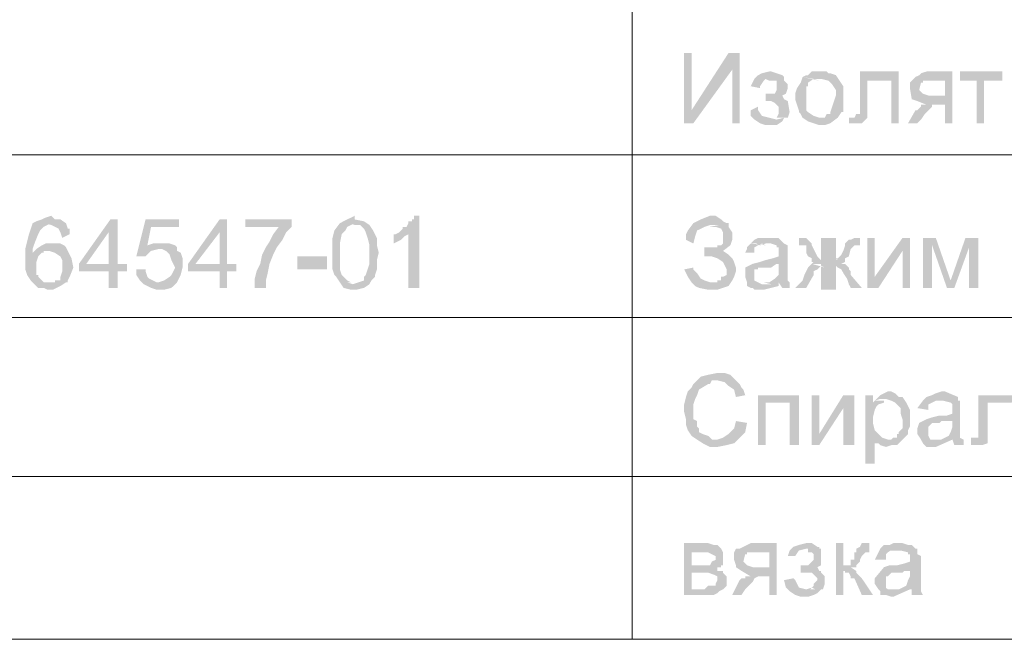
# Model space of a CAD drawing. Extents: x 4085 to 16488, y -65 to 12615.
# Tile 215 of 229: x 15859 to 15906, y 11621 to 11651. Entities that reach past the tile are written whole.
import ezdxf

# ---------------------------------------------------------------- set-up
doc = ezdxf.new("R2010")
doc.units = 0
doc.header["$MEASUREMENT"] = 0
doc.linetypes.add('CONTI', pattern=[0])
doc.layers.get('0').update_dxf_attribs({"color": 250, "linetype": 'CONTI'})

msp = doc.modelspace()

# ---------------------------------------------------------------- hatches: boundary and pattern name
at = {"linetype": 'ByBlock', "lineweight": 15, "transparency": 33554676}
for points in [[(15891.024, 11649.313), (15890.669, 11649.313), (15890.669, 11645.948), (15891.024, 11646.568)], [(15893.326, 11649.313), (15892.795, 11649.313), (15891.024, 11646.568), (15890.669, 11645.948), (15891.112, 11645.948), (15892.972, 11648.516)], [(15893.326, 11649.313), (15892.972, 11648.516), (15892.972, 11645.948), (15893.326, 11645.948)], [(15894.743, 11648.427), (15894.389, 11648.339), (15894.212, 11648.25), (15894.035, 11648.073), (15893.858, 11647.719), (15894.3, 11647.63), (15894.3, 11647.719), (15894.477, 11647.985), (15894.566, 11648.073), (15894.743, 11647.985), (15895.452, 11648.162), (15895.363, 11648.25), (15894.832, 11648.427)], [(15895.452, 11648.162), (15894.743, 11647.985), (15895.009, 11647.985), (15895.097, 11647.985), (15895.097, 11647.896), (15895.097, 11647.719), (15895.097, 11647.63), (15895.097, 11647.542), (15895.009, 11647.365), (15894.832, 11647.365), (15894.566, 11647.365), (15894.566, 11647.01), (15895.452, 11647.099), (15895.363, 11647.276), (15895.54, 11647.365), (15895.629, 11647.63), (15895.629, 11647.807), (15895.452, 11647.985)], [(15896.337, 11648.162), (15896.249, 11647.896), (15896.072, 11647.63), (15895.983, 11647.365), (15895.983, 11647.099), (15896.072, 11646.833), (15896.16, 11646.568), (15896.16, 11646.479), (15896.249, 11646.39), (15896.337, 11646.213), (15897.134, 11646.213), (15896.869, 11646.302), (15896.603, 11646.479), (15896.514, 11646.568), (15896.514, 11646.745), (15896.514, 11646.833), (15896.514, 11647.365), (15896.514, 11647.542), (15896.514, 11647.63), (15896.514, 11647.719), (15896.603, 11647.719), (15896.603, 11647.896), (15896.869, 11648.073), (15897.134, 11647.985)], [(15897.134, 11648.427), (15897.046, 11648.427), (15896.957, 11648.427), (15896.78, 11648.427), (15896.603, 11648.25), (15896.514, 11648.25), (15896.337, 11648.162), (15896.869, 11648.073), (15897.223, 11648.073), (15897.577, 11647.985), (15897.754, 11647.807), (15897.931, 11647.542), (15897.931, 11647.276), (15897.843, 11647.01), (15897.754, 11646.745), (15897.666, 11646.479), (15897.666, 11646.39), (15897.489, 11646.39), (15897.4, 11646.213), (15897.134, 11646.213), (15896.337, 11646.213), (15896.603, 11646.036), (15896.869, 11645.948), (15897.134, 11645.859), (15897.4, 11645.859), (15897.666, 11645.948), (15898.02, 11646.213), (15898.197, 11646.479), (15898.286, 11646.479), (15898.286, 11647.099), (15898.286, 11647.365), (15898.286, 11647.719), (15897.931, 11648.25), (15897.666, 11648.339), (15897.577, 11648.339), (15897.489, 11648.427), (15897.223, 11648.427)], [(15900.942, 11648.427), (15899.083, 11648.427), (15899.083, 11648.162), (15899.083, 11647.896), (15899.083, 11647.63), (15899.083, 11647.365), (15899.083, 11647.099), (15899.083, 11646.833), (15899.083, 11646.568), (15899.083, 11646.39), (15898.905, 11646.39), (15898.817, 11646.213), (15898.551, 11646.213), (15898.551, 11645.948), (15898.817, 11645.948), (15898.994, 11645.948), (15899.171, 11645.948), (15899.348, 11646.125), (15899.437, 11646.213), (15899.437, 11646.39), (15899.437, 11646.745), (15899.437, 11647.187), (15899.437, 11647.63), (15899.437, 11647.985), (15900.588, 11647.985)], [(15900.942, 11648.427), (15900.588, 11647.985), (15900.588, 11645.948), (15900.942, 11645.948)], [(15901.562, 11647.985), (15901.474, 11647.896), (15901.474, 11647.807), (15901.474, 11647.63), (15901.562, 11647.099), (15902.625, 11647.276), (15902.359, 11647.276), (15902.094, 11647.365), (15901.917, 11647.542), (15902.005, 11647.896), (15902.094, 11647.896), (15902.094, 11647.985), (15902.271, 11647.985), (15903.156, 11647.985)], [(15903.511, 11648.427), (15902.271, 11648.427), (15902.005, 11648.339), (15901.917, 11648.25), (15901.739, 11648.162), (15901.562, 11647.985), (15903.156, 11647.985), (15903.156, 11647.276), (15902.625, 11647.276), (15901.562, 11647.099), (15901.828, 11647.01), (15902.271, 11646.833), (15902.094, 11646.833), (15903.156, 11646.833), (15903.156, 11645.948), (15903.511, 11645.948)], [(15905.902, 11648.427), (15903.865, 11648.427), (15903.865, 11647.985), (15904.662, 11647.985), (15904.662, 11645.948), (15905.016, 11645.948), (15905.016, 11647.985), (15905.902, 11647.985)], [(15895.452, 11647.099), (15894.566, 11647.01), (15894.832, 11647.01), (15895.009, 11646.922), (15895.186, 11646.745), (15895.186, 11646.568), (15895.186, 11646.479), (15895.186, 11646.39), (15895.097, 11646.213), (15895.009, 11646.213), (15894.832, 11646.213), (15895.097, 11646.213), (15895.363, 11646.213), (15895.54, 11646.213), (15895.629, 11646.213), (15895.717, 11646.479), (15895.629, 11647.01)], [(15894.212, 11646.745), (15893.858, 11646.568), (15893.858, 11646.302), (15894.035, 11646.125), (15894.3, 11645.948), (15894.566, 11645.859), (15894.832, 11645.859), (15895.097, 11645.859), (15895.363, 11646.036), (15895.452, 11646.213), (15895.097, 11646.125), (15894.743, 11646.213), (15894.389, 11646.302), (15894.212, 11646.568)], [(15902.094, 11646.833), (15902.005, 11646.833), (15902.005, 11646.745), (15901.828, 11646.568), (15901.739, 11646.568), (15901.385, 11645.948), (15901.828, 11645.948), (15902.005, 11646.125), (15902.182, 11646.39), (15902.359, 11646.568), (15902.536, 11646.745), (15902.536, 11646.833), (15902.625, 11646.833), (15902.714, 11646.833), (15903.156, 11646.833)], [(15860.382, 11641.52), (15860.116, 11641.431), (15859.939, 11641.343), (15859.673, 11641.254), (15859.496, 11641.165), (15860.028, 11641.165), (15860.382, 11641.077), (15860.736, 11640.9), (15860.825, 11640.723), (15860.913, 11640.457), (15861.267, 11640.634), (15861.267, 11640.811), (15861.267, 11640.9), (15861.179, 11640.9), (15861.09, 11641.165), (15860.825, 11641.343), (15860.559, 11641.343)], [(15874.906, 11641.52), (15874.729, 11641.431), (15874.551, 11641.343), (15874.374, 11641.254), (15874.197, 11641.165), (15874.64, 11641.165), (15874.906, 11641.077), (15875.171, 11641.077), (15875.349, 11640.9), (15875.437, 11640.723), (15875.526, 11640.457), (15875.614, 11640.103), (15875.614, 11639.748), (15875.614, 11639.483), (15875.614, 11639.217), (15875.526, 11638.951), (15875.437, 11638.686), (15875.349, 11638.597), (15875.349, 11638.42), (15875.083, 11638.331), (15874.817, 11638.243), (15874.551, 11638.331), (15874.197, 11638.331), (15874.374, 11638.066), (15874.729, 11637.977), (15874.994, 11637.977), (15875.349, 11638.066), (15875.614, 11638.243), (15875.703, 11638.42), (15875.88, 11638.597), (15875.88, 11638.686), (15875.968, 11638.951), (15875.968, 11639.04), (15875.968, 11639.394), (15876.057, 11639.748), (15875.968, 11640.103), (15875.968, 11640.457), (15875.791, 11640.811), (15875.614, 11641.077), (15875.349, 11641.254), (15874.906, 11641.343)], [(15878.005, 11641.52), (15877.74, 11641.52), (15877.74, 11641.343), (15877.651, 11641.343), (15877.651, 11641.254), (15877.474, 11641.254), (15877.474, 11641.165), (15877.385, 11640.988), (15877.208, 11640.988), (15877.208, 11640.9), (15877.031, 11640.723), (15877.474, 11640.634), (15877.474, 11638.066), (15878.005, 11638.066)], [(15891.909, 11641.52), (15891.466, 11641.343), (15891.112, 11641.165), (15890.847, 11640.811), (15890.758, 11640.634), (15890.758, 11640.368), (15891.112, 11640.191), (15891.201, 11640.545), (15891.289, 11640.811), (15891.644, 11640.988), (15891.909, 11641.077), (15892.175, 11641.077), (15892.441, 11641.077), (15892.795, 11641.165), (15892.706, 11641.165), (15892.529, 11641.254), (15892.441, 11641.343), (15892.175, 11641.52)], [(15859.496, 11641.165), (15859.408, 11640.9), (15859.319, 11640.634), (15859.231, 11640.28), (15859.142, 11639.926), (15859.142, 11639.571), (15859.142, 11639.306), (15859.142, 11638.951), (15859.231, 11638.686), (15859.408, 11638.42), (15859.585, 11638.243), (15859.762, 11638.066), (15860.028, 11638.066), (15860.205, 11637.977), (15860.382, 11637.977), (15860.47, 11637.977), (15860.648, 11638.066), (15860.825, 11638.154), (15861.09, 11638.331), (15860.293, 11638.331), (15860.116, 11638.331), (15860.028, 11638.331), (15859.939, 11638.42), (15859.762, 11638.597), (15859.762, 11638.686), (15859.673, 11638.686), (15859.673, 11638.863), (15859.673, 11639.04), (15859.673, 11639.306), (15859.762, 11639.571), (15859.939, 11639.748), (15860.028, 11639.748), (15859.496, 11639.748), (15859.496, 11639.926), (15859.585, 11640.191), (15859.762, 11640.634), (15859.851, 11640.811), (15860.028, 11640.988), (15860.205, 11641.077), (15860.382, 11641.165)], [(15863.57, 11641.343), (15863.216, 11641.343), (15861.71, 11639.217), (15861.71, 11638.863), (15863.127, 11638.863), (15863.127, 11638.066), (15863.57, 11638.066), (15863.57, 11638.863), (15864.013, 11638.863), (15864.013, 11639.217), (15862.065, 11639.217), (15863.127, 11640.723)], [(15863.57, 11641.343), (15863.127, 11640.723), (15863.127, 11639.217), (15862.065, 11639.217), (15863.57, 11639.217)], [(15866.493, 11641.343), (15864.898, 11641.343), (15864.456, 11639.571), (15864.898, 11639.571), (15865.164, 11639.837), (15865.518, 11639.926), (15865.961, 11639.926), (15866.404, 11640.014), (15866.315, 11640.103), (15864.987, 11640.103), (15865.164, 11640.988), (15866.493, 11640.988)], [(15868.795, 11641.343), (15868.441, 11641.343), (15866.935, 11639.217), (15866.935, 11638.863), (15868.441, 11638.863), (15868.441, 11638.066), (15868.795, 11638.066), (15868.795, 11638.863), (15869.238, 11638.863), (15869.238, 11639.217), (15867.29, 11639.217), (15868.441, 11640.723)], [(15868.795, 11641.343), (15868.441, 11640.723), (15868.441, 11639.217), (15867.29, 11639.217), (15868.795, 11639.217)], [(15871.895, 11641.343), (15869.681, 11641.343), (15869.681, 11640.988), (15871.363, 11640.988), (15871.275, 11640.988), (15871.009, 11640.634), (15870.832, 11640.28), (15870.655, 11640.014), (15870.478, 11639.66), (15870.389, 11639.217), (15870.212, 11638.863), (15870.123, 11638.509), (15870.123, 11638.066), (15870.655, 11638.066), (15870.655, 11638.42), (15870.743, 11638.774), (15870.832, 11639.217), (15871.009, 11639.66), (15871.186, 11640.014), (15871.452, 11640.368), (15871.629, 11640.723), (15871.895, 11640.988)], [(15874.197, 11641.165), (15873.932, 11640.811), (15873.843, 11640.457), (15873.843, 11640.103), (15873.843, 11639.748), (15873.843, 11639.217), (15873.843, 11638.951), (15873.932, 11638.686), (15874.02, 11638.597), (15874.197, 11638.331), (15874.906, 11638.331), (15874.817, 11638.331), (15874.729, 11638.331), (15874.551, 11638.42), (15874.286, 11638.686), (15874.197, 11638.951), (15874.197, 11639.217), (15874.197, 11639.483), (15874.197, 11639.748), (15874.197, 11639.926), (15874.197, 11640.191), (15874.286, 11640.634), (15874.463, 11640.811), (15874.551, 11640.988), (15874.729, 11641.077), (15874.906, 11641.165)], [(15892.795, 11641.165), (15891.909, 11640.988), (15892.175, 11640.988), (15892.441, 11640.9), (15892.529, 11640.723), (15892.529, 11640.457), (15892.529, 11640.191), (15892.441, 11640.103), (15892.263, 11640.103), (15892.263, 11640.014), (15892.175, 11640.014), (15891.998, 11640.014), (15891.821, 11640.014), (15891.644, 11640.014), (15891.644, 11639.571), (15891.998, 11639.571), (15892.263, 11639.483), (15892.529, 11639.306), (15892.706, 11638.951), (15892.706, 11638.863), (15892.706, 11638.686), (15892.529, 11638.597), (15892.441, 11638.597), (15892.441, 11638.42), (15892.263, 11638.42), (15892.263, 11638.331), (15892.175, 11638.331), (15891.909, 11638.331), (15891.024, 11638.331), (15891.201, 11638.154), (15891.378, 11638.066), (15891.821, 11637.977), (15892.263, 11637.977), (15892.795, 11638.154), (15892.972, 11638.42), (15893.061, 11638.597), (15893.149, 11638.863), (15893.149, 11639.04), (15893.061, 11639.306), (15892.972, 11639.483), (15892.795, 11639.66), (15892.529, 11639.837), (15892.883, 11640.103), (15892.972, 11640.368), (15892.972, 11640.723), (15892.795, 11640.988)], [(15877.031, 11640.723), (15876.854, 11640.634), (15876.765, 11640.634), (15876.765, 11640.191), (15876.943, 11640.28), (15877.12, 11640.368), (15877.297, 11640.545), (15877.474, 11640.634)], [(15894.743, 11640.457), (15894.477, 11640.457), (15894.212, 11640.457), (15894.035, 11640.368), (15893.858, 11640.191), (15894.123, 11640.191), (15894.3, 11640.103), (15894.566, 11640.191), (15894.832, 11640.191), (15895.097, 11640.103), (15895.097, 11640.014), (15895.186, 11640.014), (15895.186, 11639.837), (15895.186, 11639.748), (15895.186, 11639.571), (15894.92, 11639.483), (15894.566, 11639.394), (15894.3, 11639.306), (15893.946, 11639.217), (15895.186, 11639.217), (15895.186, 11638.863), (15895.186, 11638.686), (15895.009, 11638.509), (15894.743, 11638.331), (15895.186, 11638.331), (15895.363, 11638.066), (15895.717, 11638.066), (15895.717, 11638.154), (15895.717, 11638.331), (15895.629, 11638.42), (15895.629, 11638.774), (15895.629, 11639.129), (15895.629, 11639.483), (15895.629, 11639.837), (15895.629, 11640.014), (15895.629, 11640.103), (15895.452, 11640.191), (15895.275, 11640.368), (15895.186, 11640.457), (15894.832, 11640.457)], [(15896.16, 11640.457), (15896.16, 11640.103), (15896.249, 11640.103), (15896.78, 11640.191), (15896.514, 11640.457), (15896.249, 11640.457)], [(15897.223, 11640.457), (15897.223, 11639.306), (15897.931, 11639.306), (15897.931, 11640.457)], [(15899.083, 11640.457), (15898.817, 11640.457), (15898.64, 11640.368), (15898.551, 11640.368), (15898.374, 11640.191), (15898.374, 11640.103), (15898.905, 11640.103), (15899.083, 11640.103)], [(15899.791, 11640.457), (15899.437, 11640.457), (15899.437, 11638.066), (15899.791, 11638.597)], [(15901.474, 11640.457), (15901.119, 11640.457), (15899.791, 11638.597), (15899.437, 11638.066), (15899.968, 11638.066), (15901.119, 11639.837)], [(15901.474, 11640.457), (15901.119, 11639.837), (15901.119, 11638.066), (15901.474, 11638.066)], [(15902.714, 11640.457), (15902.094, 11640.457), (15902.094, 11638.066), (15902.536, 11638.066), (15902.536, 11640.103)], [(15902.714, 11640.457), (15902.536, 11640.103), (15903.245, 11638.066), (15903.422, 11638.42)], [(15904.75, 11640.457), (15904.131, 11640.457), (15903.422, 11638.42), (15903.245, 11638.066), (15903.599, 11638.066), (15904.308, 11640.014)], [(15904.75, 11640.457), (15904.308, 11640.014), (15904.308, 11638.066), (15904.75, 11638.066)], [(15860.382, 11640.191), (15860.116, 11640.191), (15859.939, 11640.103), (15859.673, 11639.926), (15859.496, 11639.748), (15860.028, 11639.748), (15860.028, 11639.837), (15860.116, 11639.837), (15860.293, 11639.837), (15861.09, 11640.014), (15861.002, 11640.103), (15860.825, 11640.191), (15860.648, 11640.191), (15860.559, 11640.191)], [(15861.09, 11640.014), (15860.293, 11639.837), (15860.559, 11639.748), (15860.825, 11639.571), (15860.913, 11639.394), (15860.913, 11639.04), (15860.913, 11638.863), (15860.825, 11638.597), (15860.825, 11638.42), (15860.648, 11638.42), (15860.559, 11638.42), (15860.559, 11638.331), (15860.382, 11638.331), (15860.293, 11638.331), (15861.09, 11638.331), (15861.179, 11638.331), (15861.179, 11638.42), (15861.267, 11638.597), (15861.445, 11639.04), (15861.356, 11639.483), (15861.179, 11639.837)], [(15865.607, 11640.191), (15865.43, 11640.191), (15865.253, 11640.191), (15864.987, 11640.103), (15866.315, 11640.103), (15866.05, 11640.191), (15865.784, 11640.191)], [(15866.404, 11640.014), (15865.518, 11640.014), (15865.873, 11639.837), (15866.05, 11639.66), (15866.138, 11639.394), (15866.315, 11639.04), (15866.227, 11638.863), (15866.138, 11638.686), (15866.05, 11638.597), (15865.784, 11638.42), (15865.518, 11638.331), (15866.404, 11638.331), (15866.581, 11638.686), (15866.67, 11639.04), (15866.67, 11639.217), (15866.67, 11639.306), (15866.67, 11639.483), (15866.581, 11639.748), (15866.404, 11639.837)], [(15893.858, 11640.191), (15893.68, 11640.014), (15893.68, 11639.926), (15893.592, 11639.748), (15894.035, 11639.748), (15894.035, 11639.837), (15894.035, 11640.014), (15894.212, 11640.103), (15894.389, 11640.191), (15894.566, 11640.103)], [(15898.374, 11640.103), (15898.286, 11639.837), (15898.197, 11639.66), (15898.02, 11639.483), (15897.754, 11639.483), (15898.374, 11639.306), (15898.374, 11639.483), (15898.551, 11639.571), (15898.64, 11639.926), (15898.817, 11640.103), (15898.905, 11640.103)], [(15872.16, 11639.571), (15872.16, 11638.951), (15873.577, 11638.951), (15873.577, 11639.571)], [(15891.112, 11639.04), (15890.669, 11638.951), (15890.847, 11638.597), (15891.024, 11638.331), (15891.909, 11638.331), (15891.644, 11638.42), (15891.466, 11638.509), (15891.289, 11638.774), (15891.112, 11638.951)], [(15893.946, 11639.217), (15893.769, 11639.129), (15893.592, 11639.04), (15893.592, 11638.951), (15893.592, 11638.686), (15893.592, 11638.597), (15893.68, 11638.331), (15893.68, 11638.154), (15893.858, 11638.066), (15893.946, 11638.066), (15894.035, 11637.977), (15894.212, 11637.977), (15894.477, 11637.977), (15895.186, 11638.154), (15894.832, 11638.243), (15894.389, 11638.243), (15894.035, 11638.42), (15894.035, 11638.597), (15894.035, 11638.863), (15894.035, 11638.951), (15894.212, 11638.951), (15894.212, 11639.04), (15894.3, 11639.04), (15894.477, 11639.04), (15894.566, 11639.04), (15894.743, 11639.04), (15894.832, 11639.04), (15895.097, 11639.217), (15895.186, 11639.217)], [(15896.78, 11639.217), (15896.603, 11639.04), (15896.514, 11638.863), (15896.426, 11638.686), (15896.337, 11638.42), (15896.16, 11638.243), (15895.983, 11638.066), (15896.514, 11638.066), (15896.869, 11638.686), (15896.869, 11638.863), (15897.046, 11638.951), (15897.223, 11639.129), (15897.4, 11639.04)], [(15897.223, 11639.217), (15897.223, 11637.977), (15897.931, 11637.977), (15897.931, 11639.217)], [(15864.898, 11638.951), (15864.456, 11638.951), (15864.456, 11638.686), (15864.633, 11638.42), (15864.81, 11638.243), (15865.164, 11638.066), (15865.43, 11637.977), (15865.784, 11637.977), (15866.138, 11638.066), (15866.404, 11638.331), (15865.873, 11638.331), (15865.695, 11638.331), (15865.43, 11638.331), (15865.076, 11638.509), (15864.987, 11638.597), (15864.898, 11638.863)], [(15894.743, 11638.331), (15894.566, 11638.331), (15894.477, 11638.331), (15895.186, 11638.154), (15895.186, 11638.331)], [(15892.263, 11633.992), (15891.821, 11633.903), (15891.466, 11633.815), (15891.112, 11633.461), (15891.024, 11633.284), (15890.847, 11633.106), (15890.758, 11632.841), (15890.669, 11632.487), (15890.669, 11632.132), (15890.758, 11631.778), (15890.758, 11631.512), (15890.847, 11631.247), (15891.024, 11630.981), (15891.289, 11630.804), (15892.263, 11630.804), (15891.998, 11630.804), (15891.821, 11630.981), (15891.555, 11631.07), (15891.378, 11631.158), (15891.378, 11631.335), (15891.289, 11631.424), (15891.289, 11631.601), (15891.289, 11631.689), (15891.112, 11631.778), (15891.112, 11632.044), (15891.112, 11632.221), (15891.112, 11632.487), (15891.201, 11632.752), (15891.289, 11632.929), (15891.378, 11633.195), (15891.821, 11633.461), (15891.909, 11633.461), (15891.998, 11633.638), (15893.149, 11633.638), (15893.061, 11633.726), (15892.883, 11633.903), (15892.618, 11633.992), (15892.441, 11633.992)], [(15893.149, 11633.638), (15892.263, 11633.638), (15892.618, 11633.549), (15892.795, 11633.372), (15893.061, 11633.195), (15893.149, 11632.841), (15893.592, 11632.929), (15893.503, 11633.195), (15893.415, 11633.284), (15893.326, 11633.461)], [(15896.16, 11632.929), (15894.212, 11632.929), (15894.212, 11630.538), (15894.566, 11630.538), (15894.566, 11632.575), (15895.717, 11632.575)], [(15896.16, 11632.929), (15895.717, 11632.575), (15895.717, 11630.538), (15896.16, 11630.538)], [(15897.134, 11632.929), (15896.78, 11632.929), (15896.78, 11630.538), (15897.134, 11631.07)], [(15898.817, 11632.929), (15898.286, 11632.929), (15897.134, 11631.07), (15896.78, 11630.538), (15897.134, 11630.538), (15898.286, 11632.309)], [(15898.817, 11632.929), (15898.286, 11632.309), (15898.286, 11630.538), (15898.817, 11630.538)], [(15899.703, 11632.929), (15899.348, 11632.929), (15899.348, 11629.653), (15899.791, 11629.653), (15899.791, 11630.804), (15900.411, 11630.804), (15900.145, 11630.892), (15899.968, 11631.07), (15899.791, 11631.247), (15899.703, 11631.601), (15899.703, 11631.867), (15899.791, 11632.221), (15899.88, 11632.398), (15899.968, 11632.487), (15900.234, 11632.575), (15899.703, 11632.575)], [(15900.411, 11633.106), (15900.234, 11633.018), (15900.057, 11632.929), (15899.968, 11632.841), (15899.791, 11632.664), (15900.057, 11632.752), (15900.322, 11632.752), (15900.588, 11632.664), (15900.765, 11632.575), (15901.031, 11632.309), (15901.031, 11632.044), (15901.119, 11631.778), (15901.119, 11631.601), (15901.119, 11631.424), (15901.119, 11631.335), (15900.942, 11631.158), (15900.942, 11631.07), (15900.854, 11631.07), (15900.854, 11630.892), (15900.677, 11630.892), (15900.588, 11630.804), (15900.411, 11630.804), (15899.791, 11630.804), (15899.791, 11630.627), (15899.968, 11630.627), (15900.057, 11630.538), (15900.322, 11630.45), (15900.588, 11630.538), (15900.854, 11630.538), (15901.031, 11630.715), (15901.208, 11630.892), (15901.385, 11631.07), (15901.385, 11631.247), (15901.474, 11631.424), (15901.474, 11632.044), (15901.474, 11632.221), (15901.297, 11632.575), (15901.119, 11632.841), (15900.942, 11632.841), (15900.854, 11632.929), (15900.765, 11633.018), (15900.588, 11633.106)], [(15902.979, 11633.106), (15902.714, 11633.018), (15902.536, 11632.929), (15902.271, 11632.841), (15902.094, 11632.664), (15902.359, 11632.664), (15902.625, 11632.664), (15902.891, 11632.664), (15903.068, 11632.664), (15903.422, 11632.575), (15903.511, 11632.487), (15903.511, 11632.309), (15903.511, 11632.044), (15903.245, 11631.955), (15902.891, 11631.955), (15902.536, 11631.867), (15902.271, 11631.778), (15903.511, 11631.689), (15903.511, 11631.424), (15903.422, 11631.158), (15903.333, 11630.981), (15902.979, 11630.804), (15903.511, 11630.804), (15903.599, 11630.538), (15904.042, 11630.538), (15904.042, 11630.627), (15904.042, 11630.804), (15903.865, 11630.892), (15903.865, 11631.335), (15903.865, 11631.689), (15903.865, 11632.044), (15903.865, 11632.309), (15903.865, 11632.487), (15903.865, 11632.575), (15903.865, 11632.664), (15903.776, 11632.664), (15903.776, 11632.841), (15903.156, 11633.106)], [(15906.699, 11632.929), (15904.75, 11632.929), (15904.75, 11632.487), (15904.75, 11631.955), (15904.75, 11631.778), (15904.75, 11631.512), (15904.75, 11631.247), (15904.75, 11630.892), (15904.662, 11630.892), (15904.396, 11630.892), (15904.396, 11630.538), (15904.75, 11630.538), (15904.928, 11630.538), (15905.193, 11630.627), (15905.193, 11630.804), (15905.193, 11630.892), (15905.193, 11631.335), (15905.193, 11631.778), (15905.193, 11632.221), (15905.193, 11632.575), (15906.345, 11632.575)], [(15899.791, 11632.664), (15899.703, 11632.575), (15900.234, 11632.575), (15900.234, 11632.664), (15900.322, 11632.664), (15900.411, 11632.664)], [(15902.094, 11632.664), (15901.828, 11632.309), (15902.359, 11632.221), (15902.359, 11632.309), (15902.359, 11632.487), (15902.536, 11632.575), (15902.714, 11632.664), (15902.979, 11632.664)], [(15893.149, 11631.689), (15893.061, 11631.335), (15892.795, 11631.07), (15892.529, 11630.892), (15892.263, 11630.804), (15891.289, 11630.804), (15891.555, 11630.627), (15891.909, 11630.45), (15892.263, 11630.45), (15892.706, 11630.538), (15893.061, 11630.627), (15893.326, 11630.892), (15893.592, 11631.158), (15893.68, 11631.601)], [(15902.271, 11631.778), (15902.094, 11631.689), (15901.917, 11631.601), (15901.828, 11631.335), (15901.828, 11631.07), (15902.005, 11630.804), (15902.094, 11630.627), (15902.271, 11630.45), (15902.536, 11630.45), (15902.714, 11630.45), (15903.511, 11630.804), (15903.333, 11630.804), (15903.068, 11630.804), (15902.891, 11630.804), (15902.625, 11630.804), (15902.448, 11630.804), (15902.359, 11630.981), (15902.359, 11631.158), (15902.359, 11631.424), (15902.536, 11631.601), (15902.625, 11631.601), (15902.714, 11631.601), (15902.891, 11631.601), (15902.979, 11631.689), (15903.156, 11631.689), (15903.422, 11631.689), (15903.511, 11631.689)], [(15891.644, 11625.845), (15890.669, 11625.845), (15890.669, 11623.365), (15891.909, 11623.365), (15892.086, 11623.365), (15892.263, 11623.453), (15892.352, 11623.542), (15892.529, 11623.631), (15891.024, 11623.631), (15891.024, 11624.428), (15891.555, 11624.428), (15892.529, 11624.516), (15892.441, 11624.516), (15892.263, 11624.516), (15892.263, 11624.693), (15892.441, 11624.693), (15891.024, 11624.782), (15891.024, 11625.402), (15891.555, 11625.402), (15892.441, 11625.579), (15892.263, 11625.756), (15892.086, 11625.756), (15891.821, 11625.845)], [(15895.097, 11625.845), (15893.858, 11625.845), (15893.503, 11625.667), (15893.326, 11625.579), (15893.149, 11625.579), (15894.743, 11625.402), (15894.743, 11624.693), (15894.212, 11624.693), (15893.149, 11624.693), (15893.415, 11624.516), (15893.858, 11624.25), (15893.68, 11624.25), (15894.743, 11624.25), (15894.743, 11623.365), (15895.097, 11623.365)], [(15896.514, 11625.845), (15896.16, 11625.756), (15895.894, 11625.667), (15895.717, 11625.49), (15895.629, 11625.225), (15895.983, 11625.225), (15896.16, 11625.49), (15896.514, 11625.579), (15897.134, 11625.579), (15897.134, 11625.667), (15897.046, 11625.667), (15896.78, 11625.845), (15896.603, 11625.845)], [(15898.286, 11625.845), (15897.931, 11625.845), (15897.931, 11623.365), (15898.286, 11623.365), (15898.286, 11624.516), (15898.905, 11624.516), (15898.64, 11624.693), (15898.905, 11624.693), (15898.286, 11624.782)], [(15899.525, 11625.845), (15899.171, 11625.845), (15899.083, 11625.667), (15898.905, 11625.579), (15898.905, 11625.402), (15899.437, 11625.402), (15899.525, 11625.402)], [(15900.942, 11625.845), (15900.677, 11625.845), (15900.5, 11625.756), (15900.234, 11625.756), (15900.057, 11625.579), (15900.322, 11625.49), (15900.588, 11625.49), (15900.854, 11625.49), (15901.031, 11625.49), (15901.385, 11625.402), (15901.385, 11625.313), (15901.474, 11625.313), (15901.474, 11625.225), (15901.474, 11624.959), (15901.208, 11624.87), (15900.854, 11624.782), (15900.5, 11624.782), (15900.234, 11624.693), (15901.474, 11624.516), (15901.474, 11624.25), (15901.385, 11624.073), (15901.297, 11623.808), (15900.942, 11623.631), (15901.562, 11623.631), (15901.562, 11623.365), (15902.094, 11623.365), (15902.005, 11623.542), (15902.005, 11623.631), (15902.005, 11623.808), (15902.005, 11624.162), (15902.005, 11624.516), (15902.005, 11624.782), (15902.005, 11625.225), (15901.828, 11625.313), (15901.828, 11625.402), (15901.828, 11625.579), (15901.739, 11625.579), (15901.562, 11625.756), (15901.385, 11625.756), (15901.119, 11625.845)], [(15892.441, 11625.579), (15891.555, 11625.402), (15891.821, 11625.402), (15891.998, 11625.313), (15892.175, 11625.225), (15892.175, 11625.047), (15891.998, 11624.959), (15891.909, 11624.782), (15891.644, 11624.782), (15891.555, 11624.782), (15891.024, 11624.782), (15892.441, 11624.693), (15892.441, 11624.782), (15892.529, 11624.782), (15892.529, 11624.959), (15892.529, 11625.225), (15892.529, 11625.402)], [(15893.149, 11625.579), (15893.061, 11625.402), (15893.061, 11625.225), (15893.061, 11625.047), (15893.149, 11624.782), (15893.149, 11624.693), (15894.212, 11624.693), (15893.946, 11624.693), (15893.68, 11624.782), (15893.503, 11624.959), (15893.592, 11625.313), (15893.68, 11625.313), (15893.68, 11625.402), (15893.858, 11625.402), (15894.743, 11625.402)], [(15897.134, 11625.579), (15896.514, 11625.579), (15896.603, 11625.579), (15896.603, 11625.402), (15896.78, 11625.402), (15896.869, 11625.313), (15896.869, 11625.225), (15896.869, 11625.047), (15896.78, 11624.959), (15896.603, 11624.782), (15896.514, 11624.782), (15896.249, 11624.782), (15896.249, 11624.428), (15896.337, 11624.428), (15897.223, 11624.516), (15897.134, 11624.516), (15897.046, 11624.693), (15897.223, 11624.782), (15897.223, 11625.047), (15897.223, 11625.225), (15897.223, 11625.402), (15897.223, 11625.579)], [(15898.905, 11625.402), (15898.817, 11625.402), (15898.817, 11625.313), (15898.817, 11625.225), (15898.817, 11625.047), (15898.64, 11625.047), (15898.64, 11624.959), (15898.64, 11624.782), (15898.551, 11624.782), (15898.374, 11624.782), (15898.286, 11624.782), (15898.905, 11624.693), (15898.905, 11624.782), (15899.083, 11624.959), (15899.083, 11625.047), (15899.171, 11625.225), (15899.348, 11625.402), (15899.437, 11625.402)], [(15900.057, 11625.579), (15899.968, 11625.402), (15899.88, 11625.225), (15899.791, 11625.047), (15900.322, 11625.047), (15900.322, 11625.225), (15900.322, 11625.313), (15900.411, 11625.402), (15900.677, 11625.579), (15900.942, 11625.579)], [(15892.529, 11624.516), (15891.555, 11624.428), (15891.821, 11624.428), (15892.086, 11624.339), (15892.263, 11624.25), (15892.263, 11624.073), (15892.175, 11623.896), (15892.175, 11623.808), (15891.998, 11623.808), (15891.909, 11623.808), (15891.821, 11623.808), (15891.644, 11623.631), (15891.024, 11623.631), (15892.529, 11623.631), (15892.706, 11623.808), (15892.706, 11623.896), (15892.706, 11624.073), (15892.706, 11624.162), (15892.706, 11624.25), (15892.529, 11624.428)], [(15897.223, 11624.516), (15896.337, 11624.428), (15896.78, 11624.428), (15896.869, 11624.339), (15897.046, 11624.162), (15897.046, 11624.073), (15896.869, 11623.896), (15896.869, 11623.808), (15896.691, 11623.631), (15896.514, 11623.631), (15896.78, 11623.719), (15896.957, 11623.631), (15897.223, 11623.631), (15897.311, 11623.631), (15897.4, 11623.896), (15897.4, 11624.073), (15897.4, 11624.25), (15897.223, 11624.428)], [(15898.905, 11624.516), (15898.286, 11624.516), (15898.374, 11624.516), (15898.374, 11624.428), (15898.551, 11624.428), (15898.64, 11624.25), (15898.64, 11624.162), (15898.817, 11624.162), (15899.171, 11623.365), (15899.703, 11623.365), (15899.171, 11624.162), (15899.083, 11624.25), (15898.905, 11624.428)], [(15900.234, 11624.693), (15899.791, 11624.162), (15899.791, 11623.896), (15899.968, 11623.631), (15900.057, 11623.542), (15900.057, 11623.365), (15900.322, 11623.365), (15900.588, 11623.276), (15900.677, 11623.276), (15901.474, 11623.631), (15901.297, 11623.631), (15901.031, 11623.631), (15900.854, 11623.631), (15900.588, 11623.631), (15900.411, 11623.631), (15900.322, 11623.719), (15900.322, 11623.896), (15900.322, 11624.162), (15900.322, 11624.25), (15900.411, 11624.25), (15900.588, 11624.428), (15900.677, 11624.428), (15900.854, 11624.428), (15900.942, 11624.428), (15901.119, 11624.428), (15901.208, 11624.516), (15901.385, 11624.516), (15901.474, 11624.516)], [(15893.68, 11624.25), (15893.592, 11624.25), (15893.592, 11624.162), (15893.415, 11624.162), (15893.326, 11624.073), (15892.972, 11623.365), (15893.415, 11623.365), (15893.592, 11623.631), (15893.769, 11623.808), (15893.946, 11623.985), (15894.035, 11624.162), (15894.212, 11624.25), (15894.3, 11624.25), (15894.743, 11624.25)], [(15895.894, 11624.162), (15895.452, 11624.073), (15895.54, 11623.719), (15895.717, 11623.542), (15895.983, 11623.365), (15896.249, 11623.276), (15896.603, 11623.276), (15896.869, 11623.365), (15897.046, 11623.453), (15897.223, 11623.631), (15896.957, 11623.631), (15896.514, 11623.631), (15896.16, 11623.719), (15895.983, 11624.073)]]:
    msp.add_hatch(color=0, dxfattribs=at).paths.add_polyline_path(points)
h = msp.add_hatch(color=0, dxfattribs=at)
edge = h.paths.add_edge_path()
edge.add_line((15896.78, 11640.191), (15896.249, 11640.103))
edge.add_line((15896.249, 11640.103), (15896.337, 11640.103))
edge.add_line((15896.337, 11640.103), (15896.514, 11640.103))
edge.add_line((15896.514, 11640.103), (15896.514, 11640.014))
edge.add_line((15896.514, 11640.014), (15896.514, 11639.748))
edge.add_line((15896.514, 11639.748), (15896.603, 11639.571))
edge.add_line((15896.603, 11639.571), (15896.78, 11639.483))
edge.add_line((15896.78, 11639.483), (15896.78, 11639.306))
edge.add_line((15896.78, 11639.306), (15896.869, 11639.306))
edge.add_line((15896.869, 11639.306), (15896.78, 11639.217))
edge.add_line((15896.78, 11639.217), (15897.046, 11639.217))
edge.add_line((15897.046, 11639.217), (15897.311, 11639.217))
edge.add_line((15897.311, 11639.217), (15897.666, 11639.129))
edge.add_line((15897.666, 11639.129), (15897.931, 11639.129))
edge.add_line((15897.931, 11639.129), (15898.02, 11639.04))
edge.add_line((15898.02, 11639.04), (15898.197, 11638.951))
edge.add_line((15898.197, 11638.951), (15898.286, 11638.774))
edge.add_line((15898.286, 11638.774), (15898.463, 11638.509))
edge.add_line((15898.463, 11638.509), (15898.551, 11638.243))
edge.add_line((15898.551, 11638.243), (15898.64, 11638.066))
edge.add_line((15898.64, 11638.066), (15899.171, 11638.066))
edge.add_line((15899.171, 11638.066), (15898.64, 11638.686))
edge.add_line((15898.64, 11638.686), (15898.64, 11638.863))
edge.add_line((15898.64, 11638.863), (15898.551, 11638.951))
edge.add_line((15898.551, 11638.951), (15898.551, 11639.04))
edge.add_line((15898.551, 11639.04), (15898.374, 11639.217))
edge.add_line((15898.374, 11639.217), (15898.197, 11639.217))
edge.add_line((15898.197, 11639.217), (15898.374, 11639.306))
edge.add_line((15898.374, 11639.306), (15898.197, 11639.394))
edge.add_line((15898.197, 11639.394), (15897.931, 11639.394))
edge.add_line((15897.931, 11639.394), (15897.666, 11639.394))
edge.add_line((15897.666, 11639.394), (15897.4, 11639.394))
edge.add_line((15897.4, 11639.394), (15897.223, 11639.394))
edge.add_line((15897.223, 11639.394), (15897.046, 11639.571))
edge.add_line((15897.046, 11639.571), (15896.957, 11639.748))
edge.add_line((15896.957, 11639.748), (15896.78, 11640.103))

# ---------------------------------------------------------------- linework, layer by layer
at = {"color": 0, "linetype": 'ByBlock', "lineweight": 15, "transparency": 33554676}
for points in [[(15888.19, 11705.283), (15888.19, 11621.239)], [(15801.224, 11644.442), (15980.026, 11644.442), (15801.224, 11644.442)], [(15801.224, 11636.649), (15980.026, 11636.649)], [(15801.224, 11629.033), (15980.026, 11629.033)], [(15801.224, 11621.239), (15980.026, 11621.239)]]:
    msp.add_lwpolyline(points, dxfattribs=at)

doc.saveas('drawing.dxf')
